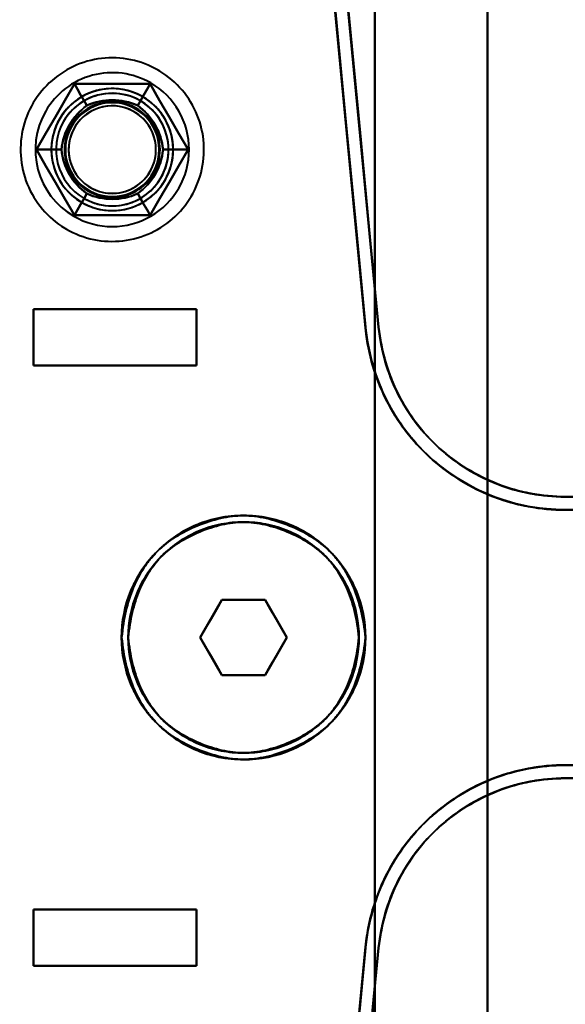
# Model space of a CAD drawing. Header units: millimetres. Extents: x -1442 to 3067, y -120 to 936.
# Tile 31 of 72: x 218 to 247, y 219 to 272. Entities that reach past the tile are written whole.
import ezdxf

# ---------------------------------------------------------------- set-up
doc = ezdxf.new("R2010")
doc.units = ezdxf.units.MM
doc.layers.add('G-IMPT', color=8, linetype='Continuous', lineweight=40)

# ---------------------------------------------------------------- blocks, each defined once
blk = doc.blocks.new('NEXA 400 CALQUES_dwg-748074-Gauche')
at = {"layer": 'G-IMPT'}
for p, q in [((218.3, 256.372), (227, 256.372)), ((227, 256.372), (218.3, 256.372)), ((218.3, 256.372), (227, 256.372)), ((227, 256.372), (218.3, 256.372)), ((227, 253.372), (218.3, 253.372)), ((218.3, 253.372), (227, 253.372)), ((227, 253.372), (218.3, 253.372)), ((218.3, 253.372), (227, 253.372)), ((267.221, 246.372), (246.657, 246.372)), ((267.221, 246.372), (246.657, 246.372)), ((246.657, 246.372), (267.221, 246.372)), ((246.657, 245.672), (267.221, 245.672)), ((267.221, 245.672), (246.657, 245.672)), ((228.345, 240.872), (227.191, 238.872)), ((227.191, 238.872), (228.345, 240.872)), ((227.191, 238.872), (228.345, 240.872)), ((228.345, 240.872), (227.191, 238.872)), ((228.345, 240.872), (230.655, 240.872)), ((230.655, 240.872), (228.345, 240.872)), ((228.345, 240.872), (230.655, 240.872)), ((230.655, 240.872), (228.345, 240.872)), ((231.809, 238.872), (230.655, 240.872)), ((230.655, 240.872), (231.809, 238.872)), ((230.655, 240.872), (231.809, 238.872)), ((231.809, 238.872), (230.655, 240.872)), ((227.191, 238.872), (228.345, 236.872)), ((228.345, 236.872), (227.191, 238.872)), ((228.345, 236.872), (227.191, 238.872)), ((227.191, 238.872), (228.345, 236.872)), ((230.655, 236.872), (231.809, 238.872)), ((231.809, 238.872), (230.655, 236.872)), ((231.809, 238.872), (230.655, 236.872)), ((230.655, 236.872), (231.809, 238.872)), ((230.655, 236.872), (228.345, 236.872)), ((228.345, 236.872), (230.655, 236.872)), ((230.655, 236.872), (228.345, 236.872)), ((228.345, 236.872), (230.655, 236.872)), ((267.221, 232.072), (246.657, 232.072)), ((267.221, 232.072), (246.657, 232.072)), ((246.657, 232.072), (267.221, 232.072)), ((246.657, 231.372), (267.221, 231.372)), ((267.221, 231.372), (246.657, 231.372)), ((218.3, 224.372), (227, 224.372)), ((227, 224.372), (218.3, 224.372)), ((218.3, 224.372), (227, 224.372)), ((227, 224.372), (218.3, 224.372)), ((227, 221.372), (218.3, 221.372)), ((218.3, 221.372), (227, 221.372)), ((227, 221.372), (218.3, 221.372)), ((218.3, 221.372), (227, 221.372))]:
    blk.add_line(p, q, dxfattribs=at)
at = {"layer": 'G-IMPT', "flags": 128}
for points in [[(242.5, 298.872), (242.5, 268.872), (242.5, 238.872), (242.5, 208.872), (242.5, 178.872)], [(242.5, 298.872), (242.5, 268.872), (242.5, 238.872), (242.5, 208.872), (242.5, 178.872)], [(242.5, 178.872), (242.5, 208.872), (242.5, 238.872), (242.5, 268.872), (242.5, 298.872)], [(242.5, 178.872), (242.5, 208.872), (242.5, 238.872), (242.5, 268.872), (242.5, 298.872)], [(242.5, 178.872), (242.5, 208.872), (242.5, 238.872), (242.5, 268.872), (242.5, 298.872)], [(242.5, 298.872), (242.5, 268.872), (242.5, 238.872), (242.5, 208.872), (242.5, 178.872)], [(242.5, 178.872), (242.5, 208.872), (242.5, 238.872), (242.5, 268.872), (242.5, 298.872)], [(242.5, 298.872), (242.5, 268.872), (242.5, 238.872), (242.5, 208.872), (242.5, 178.872)], [(234.5, 278.372), (235.051, 272.634), (235.601, 266.895), (236.152, 261.156), (236.703, 255.417)], [(236.703, 255.417), (236.152, 261.156), (235.601, 266.895), (235.051, 272.634), (234.5, 278.372)], [(236.703, 255.417), (236.152, 261.156), (235.601, 266.895), (235.051, 272.634), (234.5, 278.372)], [(234.5, 278.372), (235.051, 272.634), (235.601, 266.895), (236.152, 261.156), (236.703, 255.417)], [(236.5, 199.372), (236.5, 219.122), (236.5, 238.872), (236.5, 258.622), (236.5, 278.372)], [(236.5, 199.372), (236.5, 219.122), (236.5, 238.872), (236.5, 258.622), (236.5, 278.372)], [(236.5, 278.372), (236.5, 258.622), (236.5, 238.872), (236.5, 219.122), (236.5, 199.372)], [(236.5, 278.372), (236.5, 258.622), (236.5, 238.872), (236.5, 219.122), (236.5, 199.372)], [(236.5, 278.372), (236.5, 258.622), (236.5, 238.872), (236.5, 219.122), (236.5, 199.372)], [(236.5, 278.372), (236.5, 258.622), (236.5, 238.872), (236.5, 219.122), (236.5, 199.372)], [(236.5, 199.372), (236.5, 219.122), (236.5, 238.872), (236.5, 258.622), (236.5, 278.372)], [(236.5, 199.372), (236.5, 219.122), (236.5, 238.872), (236.5, 258.622), (236.5, 278.372)], [(242.5, 278.372), (242.5, 258.622), (242.5, 238.872), (242.5, 219.122), (242.5, 199.372)], [(242.5, 199.372), (242.5, 219.122), (242.5, 238.872), (242.5, 258.622), (242.5, 278.372)], [(242.5, 199.372), (242.5, 219.122), (242.5, 238.872), (242.5, 258.622), (242.5, 278.372)], [(242.5, 278.372), (242.5, 258.622), (242.5, 238.872), (242.5, 219.122), (242.5, 199.372)], [(236.006, 255.35), (235.47, 260.931), (234.935, 266.511), (234.399, 272.092), (233.864, 277.672)], [(233.864, 277.672), (234.399, 272.092), (234.935, 266.511), (235.47, 260.931), (236.006, 255.35)], [(233.869, 277.672), (234.412, 272.013), (234.955, 266.353), (235.498, 260.694), (236.041, 255.034)], [(236.041, 255.034), (235.498, 260.694), (234.955, 266.353), (234.412, 272.013), (233.869, 277.672)], [(236.006, 255.35), (235.526, 260.357), (235.045, 265.363), (234.565, 270.368), (234.085, 275.372)], [(234.085, 275.372), (234.565, 270.368), (235.045, 265.363), (235.526, 260.357), (236.006, 255.35)], [(236.041, 255.034), (235.553, 260.12), (235.065, 265.205), (234.577, 270.289), (234.089, 275.372)], [(234.089, 275.372), (234.577, 270.289), (235.065, 265.205), (235.553, 260.12), (236.041, 255.034)], [(234.788, 275.372), (235.266, 270.385), (235.745, 265.396), (236.224, 260.407), (236.703, 255.417)], [(236.703, 255.417), (236.224, 260.407), (235.745, 265.396), (235.266, 270.385), (234.788, 275.372)], [(234.788, 275.372), (235.266, 270.385), (235.745, 265.396), (236.224, 260.407), (236.703, 255.417)], [(236.703, 255.417), (236.224, 260.407), (235.745, 265.396), (235.266, 270.385), (234.788, 275.372)], [(224.945, 269.108), (224.774, 269.202), (224.599, 269.289), (224.421, 269.37), (224.239, 269.443), (224.055, 269.509), (223.868, 269.567), (223.68, 269.618), (223.489, 269.662), (223.297, 269.697), (223.103, 269.725), (222.908, 269.746), (222.713, 269.758), (222.518, 269.763), (222.322, 269.759), (222.127, 269.748), (221.932, 269.73), (221.738, 269.703), (221.546, 269.669), (221.355, 269.627), (221.165, 269.577), (220.978, 269.52), (220.794, 269.455), (220.612, 269.384), (220.433, 269.304), (220.257, 269.218), (220.085, 269.125), (219.917, 269.025), (219.753, 268.918), (219.594, 268.805), (219.439, 268.686), (219.289, 268.561), (219.144, 268.429), (219.004, 268.292), (218.87, 268.15), (218.742, 268.002), (218.62, 267.849), (218.504, 267.691), (218.394, 267.529), (218.291, 267.363), (218.195, 267.193), (218.106, 267.019), (218.023, 266.841), (217.948, 266.661), (217.88, 266.477), (217.82, 266.291), (217.767, 266.103), (217.722, 265.913), (217.684, 265.721), (217.654, 265.528), (217.631, 265.333), (217.617, 265.138), (217.61, 264.943), (217.611, 264.747), (217.62, 264.552), (217.637, 264.357), (217.661, 264.163), (217.694, 263.97), (217.734, 263.778), (217.781, 263.589), (217.836, 263.401), (217.899, 263.216), (217.969, 263.033), (218.046, 262.853), (218.13, 262.677), (218.221, 262.504), (218.32, 262.334), (218.424, 262.169), (218.536, 262.009), (218.653, 261.852), (218.777, 261.701), (218.907, 261.555), (219.043, 261.414), (219.184, 261.278), (219.33, 261.148), (219.482, 261.025), (219.638, 260.907), (219.799, 260.796), (219.964, 260.691), (220.055, 260.637)], [(224.945, 269.108), (224.774, 269.202), (224.599, 269.289), (224.421, 269.37), (224.239, 269.443), (224.055, 269.509), (223.868, 269.567), (223.68, 269.618), (223.489, 269.662), (223.297, 269.697), (223.103, 269.725), (222.908, 269.746), (222.713, 269.758), (222.518, 269.763), (222.322, 269.759), (222.127, 269.748), (221.932, 269.73), (221.738, 269.703), (221.546, 269.669), (221.355, 269.627), (221.165, 269.577), (220.978, 269.52), (220.794, 269.455), (220.612, 269.384), (220.433, 269.304), (220.257, 269.218), (220.085, 269.125), (219.917, 269.025), (219.753, 268.918), (219.594, 268.805), (219.439, 268.686), (219.289, 268.561), (219.144, 268.429), (219.004, 268.292), (218.87, 268.15), (218.742, 268.002), (218.62, 267.849), (218.504, 267.691), (218.394, 267.529), (218.291, 267.363), (218.195, 267.193), (218.106, 267.019), (218.023, 266.841), (217.948, 266.661), (217.88, 266.477), (217.82, 266.291), (217.767, 266.103), (217.722, 265.913), (217.684, 265.721), (217.654, 265.528), (217.631, 265.333), (217.617, 265.138), (217.61, 264.943), (217.611, 264.747), (217.62, 264.552), (217.637, 264.357), (217.661, 264.163), (217.694, 263.97), (217.734, 263.778), (217.781, 263.589), (217.836, 263.401), (217.899, 263.216), (217.969, 263.033), (218.046, 262.853), (218.13, 262.677), (218.221, 262.504), (218.32, 262.334), (218.424, 262.169), (218.536, 262.009), (218.653, 261.852), (218.777, 261.701), (218.907, 261.555), (219.043, 261.414), (219.184, 261.278), (219.33, 261.148), (219.482, 261.025), (219.638, 260.907), (219.799, 260.796), (219.964, 260.691), (220.055, 260.637)], [(220.055, 260.637), (220.226, 260.543), (220.401, 260.455), (220.579, 260.375), (220.761, 260.302), (220.945, 260.236), (221.132, 260.177), (221.32, 260.126), (221.511, 260.083), (221.703, 260.047), (221.897, 260.019), (222.092, 259.999), (222.287, 259.987), (222.482, 259.982), (222.678, 259.985), (222.873, 259.996), (223.068, 260.015), (223.262, 260.042), (223.454, 260.076), (223.645, 260.118), (223.835, 260.168), (224.022, 260.225), (224.206, 260.289), (224.388, 260.361), (224.567, 260.44), (224.743, 260.526), (224.915, 260.62), (225.083, 260.72), (225.247, 260.826), (225.406, 260.939), (225.561, 261.059), (225.711, 261.184), (225.856, 261.315), (225.996, 261.453), (226.13, 261.595), (226.258, 261.743), (226.38, 261.896), (226.496, 262.053), (226.606, 262.215), (226.709, 262.382), (226.805, 262.552), (226.894, 262.726), (226.977, 262.903), (227.052, 263.084), (227.12, 263.267), (227.18, 263.453), (227.233, 263.642), (227.278, 263.832), (227.316, 264.024), (227.346, 264.217), (227.369, 264.411), (227.383, 264.606), (227.39, 264.802), (227.389, 264.998), (227.38, 265.193), (227.363, 265.388), (227.339, 265.582), (227.306, 265.775), (227.266, 265.966), (227.219, 266.156), (227.164, 266.344), (227.101, 266.529), (227.031, 266.712), (226.954, 266.891), (226.87, 267.068), (226.779, 267.241), (226.68, 267.41), (226.576, 267.575), (226.464, 267.736), (226.347, 267.892), (226.223, 268.044), (226.093, 268.19), (225.957, 268.331), (225.816, 268.467), (225.67, 268.596), (225.518, 268.72), (225.362, 268.838), (225.201, 268.949), (225.036, 269.054), (224.945, 269.108)], [(220.055, 260.637), (220.226, 260.543), (220.401, 260.455), (220.579, 260.375), (220.761, 260.302), (220.945, 260.236), (221.132, 260.177), (221.32, 260.126), (221.511, 260.083), (221.703, 260.047), (221.897, 260.019), (222.092, 259.999), (222.287, 259.987), (222.482, 259.982), (222.678, 259.985), (222.873, 259.996), (223.068, 260.015), (223.262, 260.042), (223.454, 260.076), (223.645, 260.118), (223.835, 260.168), (224.022, 260.225), (224.206, 260.289), (224.388, 260.361), (224.567, 260.44), (224.743, 260.526), (224.915, 260.62), (225.083, 260.72), (225.247, 260.826), (225.406, 260.939), (225.561, 261.059), (225.711, 261.184), (225.856, 261.315), (225.996, 261.453), (226.13, 261.595), (226.258, 261.743), (226.38, 261.896), (226.496, 262.053), (226.606, 262.215), (226.709, 262.382), (226.805, 262.552), (226.894, 262.726), (226.977, 262.903), (227.052, 263.084), (227.12, 263.267), (227.18, 263.453), (227.233, 263.642), (227.278, 263.832), (227.316, 264.024), (227.346, 264.217), (227.369, 264.411), (227.383, 264.606), (227.39, 264.802), (227.389, 264.998), (227.38, 265.193), (227.363, 265.388), (227.339, 265.582), (227.306, 265.775), (227.266, 265.966), (227.219, 266.156), (227.164, 266.344), (227.101, 266.529), (227.031, 266.712), (226.954, 266.891), (226.87, 267.068), (226.779, 267.241), (226.68, 267.41), (226.576, 267.575), (226.464, 267.736), (226.347, 267.892), (226.223, 268.044), (226.093, 268.19), (225.957, 268.331), (225.816, 268.467), (225.67, 268.596), (225.518, 268.72), (225.362, 268.838), (225.201, 268.949), (225.036, 269.054), (224.945, 269.108)], [(218.459, 264.872), (218.964, 265.747), (219.469, 266.622), (219.974, 267.497), (220.479, 268.372)], [(220.479, 268.372), (219.974, 267.497), (219.469, 266.622), (218.964, 265.747), (218.459, 264.872)], [(218.459, 264.872), (218.964, 265.747), (219.469, 266.622), (219.974, 267.497), (220.479, 268.372)], [(218.459, 264.872), (218.964, 265.747), (219.469, 266.622), (219.974, 267.497), (220.479, 268.372)], [(220.479, 268.372), (219.974, 267.497), (219.469, 266.622), (218.964, 265.747), (218.459, 264.872)], [(220.479, 268.372), (219.974, 267.497), (219.469, 266.622), (218.964, 265.747), (218.459, 264.872)], [(220.479, 268.372), (219.974, 267.497), (219.469, 266.622), (218.964, 265.747), (218.459, 264.872)], [(218.459, 264.872), (218.964, 265.747), (219.469, 266.622), (219.974, 267.497), (220.479, 268.372)], [(220.479, 268.372), (219.974, 267.497), (219.469, 266.622), (218.964, 265.747), (218.459, 264.872)], [(220.479, 268.372), (219.974, 267.497), (219.469, 266.622), (218.964, 265.747), (218.459, 264.872)], [(218.459, 264.872), (218.964, 265.747), (219.469, 266.622), (219.974, 267.497), (220.479, 268.372)], [(218.459, 264.872), (218.964, 265.747), (219.469, 266.622), (219.974, 267.497), (220.479, 268.372)], [(220.479, 268.372), (220.646, 268.084), (220.812, 267.795), (220.979, 267.507), (221.145, 267.218)], [(221.145, 267.218), (220.979, 267.507), (220.812, 267.795), (220.646, 268.084), (220.479, 268.372)], [(220.479, 268.372), (221.49, 268.372), (222.5, 268.372), (223.51, 268.372), (224.521, 268.372)], [(224.521, 268.372), (223.51, 268.372), (222.5, 268.372), (221.49, 268.372), (220.479, 268.372)], [(220.479, 268.372), (221.49, 268.372), (222.5, 268.372), (223.51, 268.372), (224.521, 268.372)], [(220.479, 268.372), (221.49, 268.372), (222.5, 268.372), (223.51, 268.372), (224.521, 268.372)], [(224.521, 268.372), (223.51, 268.372), (222.5, 268.372), (221.49, 268.372), (220.479, 268.372)], [(224.521, 268.372), (223.51, 268.372), (222.5, 268.372), (221.49, 268.372), (220.479, 268.372)], [(220.479, 268.372), (220.646, 268.084), (220.812, 267.795), (220.979, 267.507), (221.145, 267.218)], [(221.145, 267.218), (220.979, 267.507), (220.812, 267.795), (220.646, 268.084), (220.479, 268.372)], [(224.521, 268.372), (223.51, 268.372), (222.5, 268.372), (221.49, 268.372), (220.479, 268.372)], [(220.479, 268.372), (221.49, 268.372), (222.5, 268.372), (223.51, 268.372), (224.521, 268.372)], [(224.521, 268.372), (223.51, 268.372), (222.5, 268.372), (221.49, 268.372), (220.479, 268.372)], [(224.521, 268.372), (223.51, 268.372), (222.5, 268.372), (221.49, 268.372), (220.479, 268.372)], [(220.479, 268.372), (221.49, 268.372), (222.5, 268.372), (223.51, 268.372), (224.521, 268.372)], [(220.479, 268.372), (221.49, 268.372), (222.5, 268.372), (223.51, 268.372), (224.521, 268.372)], [(224.521, 268.372), (224.354, 268.084), (224.188, 267.795), (224.021, 267.507), (223.855, 267.218)], [(223.855, 267.218), (224.021, 267.507), (224.188, 267.795), (224.354, 268.084), (224.521, 268.372)], [(224.521, 268.372), (224.354, 268.084), (224.188, 267.795), (224.021, 267.507), (223.855, 267.218)], [(223.855, 267.218), (224.021, 267.507), (224.188, 267.795), (224.354, 268.084), (224.521, 268.372)], [(224.521, 268.372), (225.026, 267.497), (225.531, 266.622), (226.036, 265.747), (226.541, 264.872)], [(226.541, 264.872), (226.036, 265.747), (225.531, 266.622), (225.026, 267.497), (224.521, 268.372)], [(224.521, 268.372), (225.026, 267.497), (225.531, 266.622), (226.036, 265.747), (226.541, 264.872)], [(224.521, 268.372), (225.026, 267.497), (225.531, 266.622), (226.036, 265.747), (226.541, 264.872)], [(226.541, 264.872), (226.036, 265.747), (225.531, 266.622), (225.026, 267.497), (224.521, 268.372)], [(226.541, 264.872), (226.036, 265.747), (225.531, 266.622), (225.026, 267.497), (224.521, 268.372)], [(226.541, 264.872), (226.036, 265.747), (225.531, 266.622), (225.026, 267.497), (224.521, 268.372)], [(224.521, 268.372), (225.026, 267.497), (225.531, 266.622), (226.036, 265.747), (226.541, 264.872)], [(226.541, 264.872), (226.036, 265.747), (225.531, 266.622), (225.026, 267.497), (224.521, 268.372)], [(226.541, 264.872), (226.036, 265.747), (225.531, 266.622), (225.026, 267.497), (224.521, 268.372)], [(224.521, 268.372), (225.026, 267.497), (225.531, 266.622), (226.036, 265.747), (226.541, 264.872)], [(224.521, 268.372), (225.026, 267.497), (225.531, 266.622), (226.036, 265.747), (226.541, 264.872)], [(220.479, 261.372), (219.974, 262.247), (219.469, 263.122), (218.964, 263.997), (218.459, 264.872)], [(218.459, 264.872), (218.792, 264.872), (219.125, 264.872), (219.458, 264.872), (219.791, 264.872)], [(219.791, 264.872), (219.458, 264.872), (219.125, 264.872), (218.792, 264.872), (218.459, 264.872)], [(218.459, 264.872), (218.964, 263.997), (219.469, 263.122), (219.974, 262.247), (220.479, 261.372)], [(220.479, 261.372), (219.974, 262.247), (219.469, 263.122), (218.964, 263.997), (218.459, 264.872)], [(220.479, 261.372), (219.974, 262.247), (219.469, 263.122), (218.964, 263.997), (218.459, 264.872)], [(218.459, 264.872), (218.964, 263.997), (219.469, 263.122), (219.974, 262.247), (220.479, 261.372)], [(218.459, 264.872), (218.792, 264.872), (219.125, 264.872), (219.458, 264.872), (219.791, 264.872)], [(219.791, 264.872), (219.458, 264.872), (219.125, 264.872), (218.792, 264.872), (218.459, 264.872)], [(218.459, 264.872), (218.964, 263.997), (219.469, 263.122), (219.974, 262.247), (220.479, 261.372)], [(218.459, 264.872), (218.964, 263.997), (219.469, 263.122), (219.974, 262.247), (220.479, 261.372)], [(220.479, 261.372), (219.974, 262.247), (219.469, 263.122), (218.964, 263.997), (218.459, 264.872)], [(218.459, 264.872), (218.964, 263.997), (219.469, 263.122), (219.974, 262.247), (220.479, 261.372)], [(218.459, 264.872), (218.964, 263.997), (219.469, 263.122), (219.974, 262.247), (220.479, 261.372)], [(220.479, 261.372), (219.974, 262.247), (219.469, 263.122), (218.964, 263.997), (218.459, 264.872)], [(220.479, 261.372), (219.974, 262.247), (219.469, 263.122), (218.964, 263.997), (218.459, 264.872)], [(226.541, 264.872), (226.036, 263.997), (225.531, 263.122), (225.026, 262.247), (224.521, 261.372)], [(224.521, 261.372), (225.026, 262.247), (225.531, 263.122), (226.036, 263.997), (226.541, 264.872)], [(226.541, 264.872), (226.036, 263.997), (225.531, 263.122), (225.026, 262.247), (224.521, 261.372)], [(226.541, 264.872), (226.036, 263.997), (225.531, 263.122), (225.026, 262.247), (224.521, 261.372)], [(224.521, 261.372), (225.026, 262.247), (225.531, 263.122), (226.036, 263.997), (226.541, 264.872)], [(224.521, 261.372), (225.026, 262.247), (225.531, 263.122), (226.036, 263.997), (226.541, 264.872)], [(224.521, 261.372), (225.026, 262.247), (225.531, 263.122), (226.036, 263.997), (226.541, 264.872)], [(226.541, 264.872), (226.036, 263.997), (225.531, 263.122), (225.026, 262.247), (224.521, 261.372)], [(224.521, 261.372), (225.026, 262.247), (225.531, 263.122), (226.036, 263.997), (226.541, 264.872)], [(224.521, 261.372), (225.026, 262.247), (225.531, 263.122), (226.036, 263.997), (226.541, 264.872)], [(226.541, 264.872), (226.036, 263.997), (225.531, 263.122), (225.026, 262.247), (224.521, 261.372)], [(226.541, 264.872), (226.036, 263.997), (225.531, 263.122), (225.026, 262.247), (224.521, 261.372)], [(226.541, 264.872), (226.208, 264.872), (225.875, 264.872), (225.542, 264.872), (225.209, 264.872)], [(225.209, 264.872), (225.542, 264.872), (225.875, 264.872), (226.208, 264.872), (226.541, 264.872)], [(225.209, 264.872), (225.542, 264.872), (225.875, 264.872), (226.208, 264.872), (226.541, 264.872)], [(226.541, 264.872), (226.208, 264.872), (225.875, 264.872), (225.542, 264.872), (225.209, 264.872)], [(220.479, 261.372), (220.646, 261.661), (220.812, 261.949), (220.979, 262.238), (221.145, 262.526)], [(221.145, 262.526), (220.979, 262.238), (220.812, 261.949), (220.646, 261.661), (220.479, 261.372)], [(220.479, 261.372), (220.646, 261.661), (220.812, 261.949), (220.979, 262.238), (221.145, 262.526)], [(221.145, 262.526), (220.979, 262.238), (220.812, 261.949), (220.646, 261.661), (220.479, 261.372)], [(223.855, 262.526), (224.021, 262.238), (224.188, 261.949), (224.354, 261.661), (224.521, 261.372)], [(224.521, 261.372), (224.354, 261.661), (224.188, 261.949), (224.021, 262.238), (223.855, 262.526)], [(224.521, 261.372), (224.354, 261.661), (224.188, 261.949), (224.021, 262.238), (223.855, 262.526)], [(223.855, 262.526), (224.021, 262.238), (224.188, 261.949), (224.354, 261.661), (224.521, 261.372)], [(224.521, 261.372), (223.51, 261.372), (222.5, 261.372), (221.49, 261.372), (220.479, 261.372)], [(220.479, 261.372), (221.49, 261.372), (222.5, 261.372), (223.51, 261.372), (224.521, 261.372)], [(224.521, 261.372), (223.51, 261.372), (222.5, 261.372), (221.49, 261.372), (220.479, 261.372)], [(224.521, 261.372), (223.51, 261.372), (222.5, 261.372), (221.49, 261.372), (220.479, 261.372)], [(220.479, 261.372), (221.49, 261.372), (222.5, 261.372), (223.51, 261.372), (224.521, 261.372)], [(220.479, 261.372), (221.49, 261.372), (222.5, 261.372), (223.51, 261.372), (224.521, 261.372)], [(220.479, 261.372), (221.49, 261.372), (222.5, 261.372), (223.51, 261.372), (224.521, 261.372)], [(224.521, 261.372), (223.51, 261.372), (222.5, 261.372), (221.49, 261.372), (220.479, 261.372)], [(220.479, 261.372), (221.49, 261.372), (222.5, 261.372), (223.51, 261.372), (224.521, 261.372)], [(220.479, 261.372), (221.49, 261.372), (222.5, 261.372), (223.51, 261.372), (224.521, 261.372)], [(224.521, 261.372), (223.51, 261.372), (222.5, 261.372), (221.49, 261.372), (220.479, 261.372)], [(224.521, 261.372), (223.51, 261.372), (222.5, 261.372), (221.49, 261.372), (220.479, 261.372)], [(227, 256.372), (224.825, 256.372), (222.65, 256.372), (220.475, 256.372), (218.3, 256.372)], [(218.3, 256.372), (218.3, 255.622), (218.3, 254.872), (218.3, 254.122), (218.3, 253.372)], [(218.3, 256.372), (220.475, 256.372), (222.65, 256.372), (224.825, 256.372), (227, 256.372)], [(218.3, 256.372), (218.3, 255.622), (218.3, 254.872), (218.3, 254.122), (218.3, 253.372)], [(218.3, 253.372), (218.3, 254.122), (218.3, 254.872), (218.3, 255.622), (218.3, 256.372)], [(218.3, 253.372), (218.3, 254.122), (218.3, 254.872), (218.3, 255.622), (218.3, 256.372)], [(218.3, 253.372), (218.3, 254.122), (218.3, 254.872), (218.3, 255.622), (218.3, 256.372)], [(218.3, 256.372), (220.475, 256.372), (222.65, 256.372), (224.825, 256.372), (227, 256.372)], [(227, 256.372), (224.825, 256.372), (222.65, 256.372), (220.475, 256.372), (218.3, 256.372)], [(218.3, 253.372), (218.3, 254.122), (218.3, 254.872), (218.3, 255.622), (218.3, 256.372)], [(218.3, 256.372), (218.3, 255.622), (218.3, 254.872), (218.3, 254.122), (218.3, 253.372)], [(218.3, 256.372), (218.3, 255.622), (218.3, 254.872), (218.3, 254.122), (218.3, 253.372)], [(227, 253.372), (227, 254.122), (227, 254.872), (227, 255.622), (227, 256.372)], [(227, 253.372), (227, 254.122), (227, 254.872), (227, 255.622), (227, 256.372)], [(227, 256.372), (227, 255.622), (227, 254.872), (227, 254.122), (227, 253.372)], [(227, 256.372), (227, 255.622), (227, 254.872), (227, 254.122), (227, 253.372)], [(227, 256.372), (227, 255.622), (227, 254.872), (227, 254.122), (227, 253.372)], [(227, 256.372), (227, 255.622), (227, 254.872), (227, 254.122), (227, 253.372)], [(227, 253.372), (227, 254.122), (227, 254.872), (227, 255.622), (227, 256.372)], [(227, 253.372), (227, 254.122), (227, 254.872), (227, 255.622), (227, 256.372)], [(218.3, 253.372), (220.475, 253.372), (222.65, 253.372), (224.825, 253.372), (227, 253.372)], [(227, 253.372), (224.825, 253.372), (222.65, 253.372), (220.475, 253.372), (218.3, 253.372)], [(227, 253.372), (224.825, 253.372), (222.65, 253.372), (220.475, 253.372), (218.3, 253.372)], [(218.3, 253.372), (220.475, 253.372), (222.65, 253.372), (224.825, 253.372), (227, 253.372)], [(246.657, 246.372), (250.659, 246.372), (254.661, 246.372), (258.663, 246.372), (262.665, 246.372)], [(262.665, 246.372), (258.663, 246.372), (254.661, 246.372), (250.659, 246.372), (246.657, 246.372)], [(262.665, 245.672), (258.663, 245.672), (254.661, 245.672), (250.659, 245.672), (246.657, 245.672)], [(246.657, 245.672), (250.659, 245.672), (254.661, 245.672), (258.663, 245.672), (262.665, 245.672)], [(228.345, 240.872), (228.057, 240.372), (227.768, 239.872), (227.479, 239.372), (227.191, 238.872)], [(227.191, 238.872), (227.479, 239.372), (227.768, 239.872), (228.057, 240.372), (228.345, 240.872)], [(227.191, 238.872), (227.479, 239.372), (227.768, 239.872), (228.057, 240.372), (228.345, 240.872)], [(228.345, 240.872), (228.057, 240.372), (227.768, 239.872), (227.479, 239.372), (227.191, 238.872)], [(230.655, 240.872), (230.077, 240.872), (229.5, 240.872), (228.923, 240.872), (228.345, 240.872)], [(228.345, 240.872), (228.923, 240.872), (229.5, 240.872), (230.077, 240.872), (230.655, 240.872)], [(228.345, 240.872), (228.923, 240.872), (229.5, 240.872), (230.077, 240.872), (230.655, 240.872)], [(230.655, 240.872), (230.077, 240.872), (229.5, 240.872), (228.923, 240.872), (228.345, 240.872)], [(231.809, 238.872), (231.521, 239.372), (231.232, 239.872), (230.943, 240.372), (230.655, 240.872)], [(230.655, 240.872), (230.943, 240.372), (231.232, 239.872), (231.521, 239.372), (231.809, 238.872)], [(230.655, 240.872), (230.943, 240.372), (231.232, 239.872), (231.521, 239.372), (231.809, 238.872)], [(231.809, 238.872), (231.521, 239.372), (231.232, 239.872), (230.943, 240.372), (230.655, 240.872)], [(227.191, 238.872), (227.479, 238.372), (227.768, 237.872), (228.057, 237.372), (228.345, 236.872)], [(228.345, 236.872), (228.057, 237.372), (227.768, 237.872), (227.479, 238.372), (227.191, 238.872)], [(228.345, 236.872), (228.057, 237.372), (227.768, 237.872), (227.479, 238.372), (227.191, 238.872)], [(227.191, 238.872), (227.479, 238.372), (227.768, 237.872), (228.057, 237.372), (228.345, 236.872)], [(230.655, 236.872), (230.943, 237.372), (231.232, 237.872), (231.521, 238.372), (231.809, 238.872)], [(231.809, 238.872), (231.521, 238.372), (231.232, 237.872), (230.943, 237.372), (230.655, 236.872)], [(231.809, 238.872), (231.521, 238.372), (231.232, 237.872), (230.943, 237.372), (230.655, 236.872)], [(230.655, 236.872), (230.943, 237.372), (231.232, 237.872), (231.521, 238.372), (231.809, 238.872)], [(228.345, 236.872), (228.923, 236.872), (229.5, 236.872), (230.077, 236.872), (230.655, 236.872)], [(230.655, 236.872), (230.077, 236.872), (229.5, 236.872), (228.923, 236.872), (228.345, 236.872)], [(230.655, 236.872), (230.077, 236.872), (229.5, 236.872), (228.923, 236.872), (228.345, 236.872)], [(228.345, 236.872), (228.923, 236.872), (229.5, 236.872), (230.077, 236.872), (230.655, 236.872)], [(246.657, 232.072), (250.659, 232.072), (254.661, 232.072), (258.663, 232.072), (262.665, 232.072)], [(262.665, 232.072), (258.663, 232.072), (254.661, 232.072), (250.659, 232.072), (246.657, 232.072)], [(262.665, 231.372), (258.663, 231.372), (254.661, 231.372), (250.659, 231.372), (246.657, 231.372)], [(246.657, 231.372), (250.659, 231.372), (254.661, 231.372), (258.663, 231.372), (262.665, 231.372)], [(218.3, 224.372), (218.3, 223.622), (218.3, 222.872), (218.3, 222.122), (218.3, 221.372)], [(227, 224.372), (224.825, 224.372), (222.65, 224.372), (220.475, 224.372), (218.3, 224.372)], [(218.3, 224.372), (220.475, 224.372), (222.65, 224.372), (224.825, 224.372), (227, 224.372)], [(218.3, 224.372), (218.3, 223.622), (218.3, 222.872), (218.3, 222.122), (218.3, 221.372)], [(218.3, 221.372), (218.3, 222.122), (218.3, 222.872), (218.3, 223.622), (218.3, 224.372)], [(218.3, 221.372), (218.3, 222.122), (218.3, 222.872), (218.3, 223.622), (218.3, 224.372)], [(218.3, 221.372), (218.3, 222.122), (218.3, 222.872), (218.3, 223.622), (218.3, 224.372)], [(218.3, 224.372), (220.475, 224.372), (222.65, 224.372), (224.825, 224.372), (227, 224.372)], [(227, 224.372), (224.825, 224.372), (222.65, 224.372), (220.475, 224.372), (218.3, 224.372)], [(218.3, 221.372), (218.3, 222.122), (218.3, 222.872), (218.3, 223.622), (218.3, 224.372)], [(218.3, 224.372), (218.3, 223.622), (218.3, 222.872), (218.3, 222.122), (218.3, 221.372)], [(218.3, 224.372), (218.3, 223.622), (218.3, 222.872), (218.3, 222.122), (218.3, 221.372)], [(227, 221.372), (227, 222.122), (227, 222.872), (227, 223.622), (227, 224.372)], [(227, 221.372), (227, 222.122), (227, 222.872), (227, 223.622), (227, 224.372)], [(227, 224.372), (227, 223.622), (227, 222.872), (227, 222.122), (227, 221.372)], [(227, 224.372), (227, 223.622), (227, 222.872), (227, 222.122), (227, 221.372)], [(227, 224.372), (227, 223.622), (227, 222.872), (227, 222.122), (227, 221.372)], [(227, 224.372), (227, 223.622), (227, 222.872), (227, 222.122), (227, 221.372)], [(227, 221.372), (227, 222.122), (227, 222.872), (227, 223.622), (227, 224.372)], [(227, 221.372), (227, 222.122), (227, 222.872), (227, 223.622), (227, 224.372)], [(233.869, 200.072), (234.412, 205.732), (234.955, 211.391), (235.498, 217.051), (236.041, 222.71)], [(236.041, 222.71), (235.498, 217.051), (234.955, 211.391), (234.412, 205.732), (233.869, 200.072)], [(234.089, 202.372), (234.577, 207.456), (235.065, 212.54), (235.553, 217.625), (236.041, 222.71)], [(236.041, 222.71), (235.553, 217.625), (235.065, 212.54), (234.577, 207.456), (234.089, 202.372)], [(236.006, 222.394), (235.47, 216.814), (234.935, 211.233), (234.399, 205.653), (233.864, 200.072)], [(233.864, 200.072), (234.399, 205.653), (234.935, 211.233), (235.47, 216.814), (236.006, 222.394)], [(234.085, 202.372), (234.565, 207.377), (235.045, 212.382), (235.526, 217.388), (236.006, 222.394)], [(236.006, 222.394), (235.526, 217.388), (235.045, 212.382), (234.565, 207.377), (234.085, 202.372)], [(236.703, 222.327), (236.152, 216.589), (235.601, 210.85), (235.051, 205.111), (234.5, 199.372)], [(234.5, 199.372), (235.051, 205.111), (235.601, 210.85), (236.152, 216.589), (236.703, 222.327)], [(234.5, 199.372), (235.051, 205.111), (235.601, 210.85), (236.152, 216.589), (236.703, 222.327)], [(236.703, 222.327), (236.152, 216.589), (235.601, 210.85), (235.051, 205.111), (234.5, 199.372)], [(236.703, 222.327), (236.224, 217.338), (235.745, 212.348), (235.266, 207.36), (234.788, 202.372)], [(234.788, 202.372), (235.266, 207.36), (235.745, 212.348), (236.224, 217.338), (236.703, 222.327)], [(236.703, 222.327), (236.224, 217.338), (235.745, 212.348), (235.266, 207.36), (234.788, 202.372)], [(234.788, 202.372), (235.266, 207.36), (235.745, 212.348), (236.224, 217.338), (236.703, 222.327)], [(218.3, 221.372), (220.475, 221.372), (222.65, 221.372), (224.825, 221.372), (227, 221.372)], [(227, 221.372), (224.825, 221.372), (222.65, 221.372), (220.475, 221.372), (218.3, 221.372)], [(227, 221.372), (224.825, 221.372), (222.65, 221.372), (220.475, 221.372), (218.3, 221.372)], [(218.3, 221.372), (220.475, 221.372), (222.65, 221.372), (224.825, 221.372), (227, 221.372)]]:
    blk.add_lwpolyline(points, dxfattribs=at)
at = {"layer": 'G-IMPT'}
for centre, radius, start, end in [((222.5, 264.872), 4.1, 60, 150), ((222.5, 264.872), 4.1, 60, 150), ((222.5, 264.872), 4.1, 60, 150), ((222.5, 264.872), 4.1, 60, 150), ((222.5, 264.872), 3.25, 360, 180), ((222.5, 264.872), 3.25, 60, 240), ((222.5, 264.872), 3.25, 0, 180), ((222.5, 264.872), 3.25, 60, 180), ((222.5, 264.872), 3.25, 60, 150), ((222.5, 264.872), 3.25, 330, 150), ((222.5, 264.872), 3.25, 60, 150), ((222.5, 264.872), 3.25, 330, 150), ((222.5, 264.872), 4.1, 240, 60), ((222.5, 264.872), 4.1, 240, 60), ((222.5, 264.872), 4.1, 240, 60), ((222.5, 264.872), 4.1, 240, 60), ((222.5, 264.872), 3, 60, 240), ((222.5, 264.872), 3, 60, 240), ((222.5, 264.872), 3, 330, 150), ((222.5, 264.872), 3, 330, 150), ((222.5, 264.872), 3, 330, 150), ((222.5, 264.872), 3, 330, 150), ((222.5, 264.872), 3, 330, 150), ((222.5, 264.872), 3, 60, 150), ((222.5, 264.872), 3.25, 240, 60), ((222.5, 264.872), 3.25, 240, 60), ((222.5, 264.872), 3.25, 240, 60), ((222.5, 264.872), 3.25, 0, 60), ((222.5, 264.872), 2.548, 60, 240), ((222.5, 264.872), 2.548, 60, 240), ((222.5, 264.872), 2.548, 60, 240), ((222.5, 264.872), 2.548, 60, 240), ((222.5, 264.872), 2.548, 60, 240), ((222.5, 264.872), 2.548, 60, 240), ((222.5, 264.872), 2.548, 60, 240), ((222.5, 264.872), 2.548, 60, 240), ((222.5, 264.872), 2.5, 0, 180), ((222.5, 264.872), 2.5, 0, 180), ((222.5, 264.872), 2.5, 0, 180), ((222.5, 264.872), 2.5, 0, 180), ((222.5, 264.872), 2.5, 0, 180), ((222.5, 264.872), 2.5, 360, 180), ((222.5, 264.872), 2.5, 0, 180), ((222.5, 264.872), 2.5, 0, 180), ((222.5, 264.872), 2.33, 24.284, 204.284), ((222.5, 264.872), 2.33, 24.284, 204.284), ((222.5, 264.872), 2.33, 24.284, 204.284), ((222.5, 264.872), 2.33, 24.284, 204.284), ((222.5, 264.872), 2.33, 95.716, 275.716), ((222.5, 264.872), 2.33, 95.716, 275.716), ((222.5, 264.872), 2.33, 95.716, 275.716), ((222.5, 264.872), 2.33, 95.716, 275.716), ((222.5, 264.872), 3, 240, 60), ((222.5, 264.872), 3, 240, 60), ((222.5, 264.872), 2.548, 240, 60), ((222.5, 264.872), 2.548, 240, 60), ((222.5, 264.872), 2.548, 240, 60), ((222.5, 264.872), 2.548, 240, 60), ((222.5, 264.872), 2.548, 240, 60), ((222.5, 264.872), 2.548, 240, 60), ((222.5, 264.872), 2.548, 240, 60), ((222.5, 264.872), 2.548, 240, 60), ((222.5, 264.872), 2.33, 275.716, 95.716), ((222.5, 264.872), 2.33, 275.716, 95.716), ((222.5, 264.872), 2.33, 275.716, 95.716), ((222.5, 264.872), 2.33, 275.716, 95.716), ((222.5, 264.872), 3, 330, 60), ((222.5, 264.872), 4.1, 150, 240), ((222.5, 264.872), 4.1, 150, 240), ((222.5, 264.872), 4.1, 150, 240), ((222.5, 264.872), 4.1, 150, 240), ((222.5, 264.872), 3.25, 150, 240), ((222.5, 264.872), 3.25, 150, 330), ((222.5, 264.872), 3.25, 150, 240), ((222.5, 264.872), 3.25, 150, 330), ((222.5, 264.872), 3, 150, 330), ((222.5, 264.872), 3, 150, 330), ((222.5, 264.872), 3, 150, 240), ((222.5, 264.872), 3, 150, 330), ((222.5, 264.872), 3, 150, 330), ((222.5, 264.872), 3, 150, 330), ((222.5, 264.872), 2.33, 204.284, 24.284), ((222.5, 264.872), 2.33, 204.284, 24.284), ((222.5, 264.872), 2.33, 204.284, 24.284), ((222.5, 264.872), 2.33, 204.284, 24.284), ((222.5, 264.872), 3.25, 180, 0), ((222.5, 264.872), 3.25, 180, 0), ((222.5, 264.872), 3.25, 180, 240), ((222.5, 264.872), 2.5, 180, 0), ((222.5, 264.872), 2.5, 180, 0), ((222.5, 264.872), 2.5, 180, 0), ((222.5, 264.872), 2.5, 180, 0), ((222.5, 264.872), 2.5, 180, 0), ((222.5, 264.872), 2.5, 180, 0), ((222.5, 264.872), 2.5, 180, 0), ((222.5, 264.872), 2.5, 180, 0), ((222.5, 264.872), 3.25, 240, 0), ((222.5, 264.872), 3, 240, 330), ((246.657, 256.372), 10.7, 185.4812, 270), ((246.657, 256.372), 10.7, 185.4812, 270), ((246.657, 256.372), 10.7, 187.1833, 270), ((246.657, 256.372), 10.7, 187.1833, 270), ((246.657, 256.372), 10, 185.4812, 270), ((246.657, 256.372), 10, 185.4812, 270), ((246.657, 256.372), 10, 185.4812, 270), ((246.657, 256.372), 10, 185.4812, 270), ((229.5, 238.872), 6.5, 0, 180), ((229.5, 238.872), 6.5, 0, 180), ((229.5, 238.872), 6.5, 360, 180), ((229.5, 238.872), 6.5, 360, 180), ((229.5, 238.872), 6.15, 0, 180), ((229.5, 238.872), 6.15, 0, 180), ((229.5, 238.872), 6.15, 360, 180), ((229.5, 238.872), 6.15, 360, 180), ((229.5, 238.872), 6.5, 180, 0), ((229.5, 238.872), 6.5, 180, 0), ((229.5, 238.872), 6.5, 180, 360), ((229.5, 238.872), 6.5, 180, 360), ((229.5, 238.872), 6.15, 180, 0), ((229.5, 238.872), 6.15, 180, 0), ((229.5, 238.872), 6.15, 180, 360), ((229.5, 238.872), 6.15, 180, 360), ((246.657, 221.372), 10.7, 90, 174.5188), ((246.657, 221.372), 10.7, 90, 174.5188), ((246.657, 221.372), 10.7, 90, 172.8167), ((246.657, 221.372), 10.7, 90, 172.8167), ((246.657, 221.372), 10, 90, 174.5188), ((246.657, 221.372), 10, 90, 174.5188), ((246.657, 221.372), 10, 90, 174.5188), ((246.657, 221.372), 10, 90, 174.5188)]:
    blk.add_arc(centre, radius, start, end, dxfattribs=at)
for points in [[(220.643, 275.372), (219.01, 275.373), (215.726, 274.702), (212.998, 272.815), (211.864, 271.63)], [(211.864, 271.63), (213.029, 272.836), (215.726, 274.695), (218.979, 275.366), (220.643, 275.372)], [(219.791, 264.872), (219.841, 265.344), (220.134, 266.238), (220.761, 266.939), (221.145, 267.218)], [(221.145, 267.218), (220.767, 266.946), (220.133, 266.239), (219.837, 265.336), (219.791, 264.872)], [(221.145, 267.218), (220.762, 266.939), (220.134, 266.239), (219.841, 265.345), (219.791, 264.872)], [(219.791, 264.872), (219.837, 265.336), (220.133, 266.239), (220.767, 266.946), (221.145, 267.218)], [(221.145, 267.218), (221.579, 267.411), (222.5, 267.604), (223.421, 267.411), (223.855, 267.218)], [(223.855, 267.218), (223.429, 267.41), (222.5, 267.606), (221.57, 267.41), (221.145, 267.218)], [(223.855, 267.218), (223.421, 267.411), (222.5, 267.604), (221.579, 267.411), (221.145, 267.218)], [(221.145, 267.218), (221.571, 267.41), (222.5, 267.606), (223.43, 267.41), (223.855, 267.218)], [(223.855, 267.218), (224.238, 266.939), (224.866, 266.239), (225.159, 265.345), (225.209, 264.872)], [(225.209, 264.872), (225.163, 265.336), (224.867, 266.239), (224.233, 266.946), (223.855, 267.218)], [(225.209, 264.872), (225.159, 265.344), (224.866, 266.238), (224.239, 266.939), (223.855, 267.218)], [(223.855, 267.218), (224.233, 266.946), (224.867, 266.239), (225.163, 265.336), (225.209, 264.872)], [(221.145, 262.526), (220.762, 262.805), (220.134, 263.506), (219.841, 264.4), (219.791, 264.872)], [(219.791, 264.872), (219.837, 264.408), (220.133, 263.505), (220.767, 262.798), (221.145, 262.526)], [(219.791, 264.872), (219.841, 264.4), (220.134, 263.506), (220.761, 262.806), (221.145, 262.526)], [(221.145, 262.526), (220.767, 262.799), (220.133, 263.506), (219.837, 264.408), (219.791, 264.872)], [(225.209, 264.872), (225.159, 264.4), (224.866, 263.506), (224.239, 262.806), (223.855, 262.526)], [(223.855, 262.526), (224.233, 262.799), (224.867, 263.506), (225.163, 264.408), (225.209, 264.872)], [(223.855, 262.526), (224.238, 262.805), (224.866, 263.506), (225.159, 264.4), (225.209, 264.872)], [(225.209, 264.872), (225.163, 264.408), (224.867, 263.505), (224.233, 262.798), (223.855, 262.526)], [(223.855, 262.526), (223.421, 262.333), (222.5, 262.14), (221.579, 262.333), (221.145, 262.526)], [(221.145, 262.526), (221.571, 262.334), (222.5, 262.139), (223.43, 262.334), (223.855, 262.526)], [(221.145, 262.526), (221.579, 262.333), (222.5, 262.14), (223.421, 262.333), (223.855, 262.526)], [(223.855, 262.526), (223.429, 262.334), (222.5, 262.139), (221.57, 262.334), (221.145, 262.526)]]:
    blk.add_open_spline(points, degree=3, dxfattribs=at)
for points, knots in [([(246.657, 245.672), (245.976, 245.679), (244.651, 245.806), (242.807, 246.322), (241.015, 247.222), (239.418, 248.408), (238.103, 249.85), (236.704, 252.074), (236.166, 253.962), (236.006, 255.35)], [0, 0, 0, 0, 0.125, 0.25, 0.375, 0.5, 0.625, 0.75, 1, 1, 1, 1]), ([(236.006, 255.35), (236.134, 254.014), (236.71, 252.062), (238.101, 249.85), (239.419, 248.41), (241.011, 247.21), (243.391, 246.034), (245.352, 245.672), (246.657, 245.672)], [0, 0, 0, 0, 0.25, 0.375, 0.5, 0.625, 0.75, 1, 1, 1, 1]), ([(246.657, 245.672), (245.38, 245.672), (243.46, 246.017), (241.114, 247.15), (239.536, 248.308), (238.227, 249.693), (236.823, 251.824), (236.206, 253.724), (236.041, 255.034)], [0, 0, 0, 0, 0.25, 0.375, 0.5, 0.625, 0.75, 1, 1, 1, 1]), ([(236.041, 255.034), (236.239, 253.677), (236.818, 251.837), (238.228, 249.691), (239.97, 247.847), (242.278, 246.463), (244.696, 245.799), (245.991, 245.678), (246.657, 245.672)], [0, 0, 0, 0, 0.25, 0.375, 0.5, 0.75, 0.875, 1, 1, 1, 1]), ([(236.703, 255.417), (236.852, 254.119), (237.355, 252.355), (238.663, 250.277), (239.892, 248.929), (241.384, 247.821), (243.059, 246.979), (244.782, 246.497), (246.02, 246.378), (246.657, 246.372)], [0, 0, 0, 0, 0.25, 0.375, 0.5, 0.625, 0.75, 0.875, 1, 1, 1, 1]), ([(246.657, 246.372), (245.438, 246.372), (243.605, 246.71), (241.38, 247.81), (239.892, 248.931), (238.661, 250.277), (237.36, 252.344), (236.823, 254.168), (236.703, 255.417)], [0, 0, 0, 0, 0.25, 0.375, 0.5, 0.625, 0.75, 1, 1, 1, 1]), ([(236.703, 255.417), (236.823, 254.168), (237.36, 252.344), (238.661, 250.277), (239.892, 248.931), (241.38, 247.81), (243.605, 246.71), (245.438, 246.372), (246.657, 246.372)], [0, 0, 0, 0, 0.25, 0.375, 0.5, 0.625, 0.75, 1, 1, 1, 1]), ([(246.657, 246.372), (246.02, 246.378), (244.782, 246.497), (243.059, 246.979), (241.384, 247.821), (239.892, 248.929), (238.663, 250.277), (237.355, 252.355), (236.852, 254.119), (236.703, 255.417)], [0, 0, 0, 0, 0.125, 0.25, 0.375, 0.5, 0.625, 0.75, 1, 1, 1, 1]), ([(236, 238.872), (236, 239.727), (235.658, 241.435), (234.205, 243.6), (232.401, 244.798), (230.768, 245.29), (229.495, 245.414), (228.223, 245.288), (227, 244.917), (225.873, 244.316), (224.882, 243.506), (224.066, 242.515), (223.257, 241.007), (223, 239.727), (223, 238.872)], [0, 0, 0, 0, 0.125, 0.25, 0.375, 0.4375, 0.5, 0.5625, 0.625, 0.6875, 0.75, 0.8125, 0.875, 1, 1, 1, 1]), ([(223, 238.872), (223, 239.727), (223.256, 241.007), (224.066, 242.515), (224.882, 243.506), (225.873, 244.316), (227, 244.917), (228.223, 245.288), (229.495, 245.414), (230.768, 245.29), (232.401, 244.798), (234.205, 243.6), (235.658, 241.435), (236, 239.727), (236, 238.872)], [0, 0, 0, 0, 0.125, 0.1875, 0.25, 0.3125, 0.375, 0.4375, 0.5, 0.5625, 0.625, 0.75, 0.875, 1, 1, 1, 1]), ([(223, 238.872), (223.048, 239.369), (223.2, 240.305), (223.594, 241.541), (224.062, 242.429), (224.462, 242.977), (224.712, 243.269), (225.104, 243.685), (225.832, 244.254), (227.022, 244.864), (228.08, 245.203), (228.91, 245.347), (229.495, 245.385), (230.081, 245.347), (230.911, 245.204), (231.97, 244.866), (233.163, 244.256), (233.893, 243.687), (234.286, 243.272), (234.536, 242.98), (234.937, 242.432), (235.406, 241.543), (235.801, 240.306), (235.952, 239.369), (236, 238.872)], [0, 0, 0, 0, 0.0625, 0.125, 0.1875, 0.21875, 0.234375, 0.25, 0.3125, 0.375, 0.4375, 0.46875, 0.5, 0.53125, 0.5625, 0.625, 0.6875, 0.75, 0.765625, 0.78125, 0.8125, 0.875, 0.9375, 1, 1, 1, 1]), ([(236, 238.872), (235.952, 239.369), (235.801, 240.306), (235.406, 241.543), (234.937, 242.432), (234.537, 242.98), (234.286, 243.272), (233.893, 243.687), (233.163, 244.256), (231.97, 244.866), (230.911, 245.204), (230.081, 245.347), (229.495, 245.385), (228.91, 245.347), (228.08, 245.203), (227.022, 244.864), (225.832, 244.254), (225.104, 243.685), (224.712, 243.269), (224.462, 242.977), (224.062, 242.429), (223.594, 241.541), (223.2, 240.305), (223.048, 239.369), (223, 238.872)], [0, 0, 0, 0, 0.0625, 0.125, 0.1875, 0.21875, 0.234375, 0.25, 0.3125, 0.375, 0.4375, 0.46875, 0.5, 0.53125, 0.5625, 0.625, 0.6875, 0.75, 0.765625, 0.78125, 0.8125, 0.875, 0.9375, 1, 1, 1, 1]), ([(223.35, 238.872), (223.35, 239.681), (223.593, 240.892), (224.359, 242.319), (225.131, 243.256), (226.068, 244.023), (227.135, 244.592), (228.292, 244.943), (229.495, 245.062), (230.7, 244.944), (232.245, 244.479), (233.951, 243.345), (235.327, 241.297), (235.65, 239.681), (235.65, 238.872)], [0, 0, 0, 0, 0.125, 0.1875, 0.25, 0.3125, 0.375, 0.4375, 0.5, 0.5625, 0.625, 0.75, 0.875, 1, 1, 1, 1]), ([(235.65, 238.872), (235.65, 239.681), (235.327, 241.297), (233.951, 243.345), (232.245, 244.479), (230.7, 244.944), (229.495, 245.062), (228.292, 244.943), (227.135, 244.592), (226.068, 244.023), (225.131, 243.256), (224.359, 242.319), (223.593, 240.892), (223.35, 239.681), (223.35, 238.872)], [0, 0, 0, 0, 0.125, 0.25, 0.375, 0.4375, 0.5, 0.5625, 0.625, 0.6875, 0.75, 0.8125, 0.875, 1, 1, 1, 1]), ([(235.65, 238.872), (235.605, 239.342), (235.462, 240.229), (235.088, 241.399), (234.645, 242.24), (234.265, 242.759), (234.028, 243.035), (233.656, 243.428), (232.966, 243.966), (231.838, 244.543), (230.835, 244.863), (230.05, 244.998), (229.496, 245.034), (228.942, 244.998), (228.156, 244.862), (227.156, 244.542), (226.03, 243.964), (225.341, 243.426), (224.97, 243.033), (224.733, 242.756), (224.355, 242.238), (223.912, 241.397), (223.539, 240.228), (223.395, 239.342), (223.35, 238.872)], [0, 0, 0, 0, 0.0625, 0.125, 0.1875, 0.21875, 0.234375, 0.25, 0.3125, 0.375, 0.4375, 0.46875, 0.5, 0.53125, 0.5625, 0.625, 0.6875, 0.75, 0.765625, 0.78125, 0.8125, 0.875, 0.9375, 1, 1, 1, 1]), ([(223.35, 238.872), (223.395, 239.342), (223.539, 240.228), (223.912, 241.397), (224.355, 242.238), (224.733, 242.756), (224.97, 243.033), (225.341, 243.426), (226.03, 243.964), (227.156, 244.541), (228.156, 244.862), (228.942, 244.998), (229.496, 245.034), (230.05, 244.998), (230.835, 244.863), (231.838, 244.543), (232.966, 243.966), (233.656, 243.428), (234.028, 243.035), (234.265, 242.759), (234.645, 242.24), (235.088, 241.399), (235.462, 240.229), (235.605, 239.342), (235.65, 238.872)], [0, 0, 0, 0, 0.0625, 0.125, 0.1875, 0.21875, 0.234375, 0.25, 0.3125, 0.375, 0.4375, 0.46875, 0.5, 0.53125, 0.5625, 0.625, 0.6875, 0.75, 0.765625, 0.78125, 0.8125, 0.875, 0.9375, 1, 1, 1, 1]), ([(223, 238.872), (223, 238.018), (223.257, 236.738), (224.066, 235.229), (224.882, 234.239), (225.873, 233.428), (227, 232.827), (228.223, 232.457), (229.495, 232.331), (230.768, 232.455), (232.401, 232.947), (234.205, 234.145), (235.658, 236.309), (236, 238.017), (236, 238.872)], [0, 0, 0, 0, 0.125, 0.1875, 0.25, 0.3125, 0.375, 0.4375, 0.5, 0.5625, 0.625, 0.75, 0.875, 1, 1, 1, 1]), ([(236, 238.872), (235.952, 238.375), (235.801, 237.438), (235.406, 236.202), (234.937, 235.313), (234.536, 234.765), (234.286, 234.473), (233.893, 234.057), (233.163, 233.488), (231.97, 232.879), (230.911, 232.541), (230.081, 232.397), (229.495, 232.36), (228.91, 232.398), (228.08, 232.542), (227.022, 232.881), (225.832, 233.491), (225.104, 234.06), (224.712, 234.475), (224.462, 234.768), (224.062, 235.315), (223.594, 236.204), (223.2, 237.439), (223.048, 238.376), (223, 238.872)], [0, 0, 0, 0, 0.0625, 0.125, 0.1875, 0.21875, 0.234375, 0.25, 0.3125, 0.375, 0.4375, 0.46875, 0.5, 0.53125, 0.5625, 0.625, 0.6875, 0.75, 0.765625, 0.78125, 0.8125, 0.875, 0.9375, 1, 1, 1, 1]), ([(236, 238.872), (236, 238.017), (235.658, 236.309), (234.205, 234.145), (232.401, 232.947), (230.768, 232.455), (229.495, 232.331), (228.223, 232.457), (227, 232.827), (225.873, 233.428), (224.882, 234.239), (224.066, 235.229), (223.257, 236.738), (223, 238.018), (223, 238.872)], [0, 0, 0, 0, 0.125, 0.25, 0.375, 0.4375, 0.5, 0.5625, 0.625, 0.6875, 0.75, 0.8125, 0.875, 1, 1, 1, 1]), ([(223, 238.872), (223.048, 238.376), (223.2, 237.439), (223.594, 236.204), (224.062, 235.315), (224.462, 234.768), (224.712, 234.475), (225.104, 234.06), (225.832, 233.491), (227.022, 232.881), (228.08, 232.542), (228.91, 232.398), (229.495, 232.36), (230.081, 232.397), (230.911, 232.541), (231.97, 232.879), (233.163, 233.488), (233.893, 234.057), (234.286, 234.473), (234.536, 234.765), (234.937, 235.313), (235.406, 236.202), (235.801, 237.438), (235.952, 238.375), (236, 238.872)], [0, 0, 0, 0, 0.0625, 0.125, 0.1875, 0.21875, 0.234375, 0.25, 0.3125, 0.375, 0.4375, 0.46875, 0.5, 0.53125, 0.5625, 0.625, 0.6875, 0.75, 0.765625, 0.78125, 0.8125, 0.875, 0.9375, 1, 1, 1, 1]), ([(223.35, 238.872), (223.395, 238.403), (223.539, 237.517), (223.912, 236.348), (224.355, 235.507), (224.733, 234.989), (224.97, 234.712), (225.341, 234.319), (226.03, 233.781), (227.156, 233.203), (228.156, 232.883), (228.942, 232.746), (229.496, 232.71), (230.05, 232.746), (230.835, 232.882), (231.838, 233.202), (232.966, 233.778), (233.656, 234.317), (234.028, 234.71), (234.265, 234.986), (234.645, 235.505), (235.088, 236.346), (235.462, 237.515), (235.605, 238.402), (235.65, 238.872)], [0, 0, 0, 0, 0.0625, 0.125, 0.1875, 0.21875, 0.234375, 0.25, 0.3125, 0.375, 0.4375, 0.46875, 0.5, 0.53125, 0.5625, 0.625, 0.6875, 0.75, 0.765625, 0.78125, 0.8125, 0.875, 0.9375, 1, 1, 1, 1]), ([(235.65, 238.872), (235.65, 238.063), (235.327, 236.447), (233.951, 234.4), (232.245, 233.266), (230.7, 232.8), (229.495, 232.683), (228.292, 232.802), (227.135, 233.153), (226.068, 233.721), (225.131, 234.488), (224.359, 235.425), (223.593, 236.853), (223.35, 238.064), (223.35, 238.872)], [0, 0, 0, 0, 0.125, 0.25, 0.375, 0.4375, 0.5, 0.5625, 0.625, 0.6875, 0.75, 0.8125, 0.875, 1, 1, 1, 1]), ([(235.65, 238.872), (235.605, 238.402), (235.462, 237.515), (235.088, 236.346), (234.645, 235.505), (234.265, 234.986), (234.028, 234.71), (233.656, 234.317), (232.966, 233.778), (231.838, 233.202), (230.835, 232.882), (230.05, 232.746), (229.496, 232.71), (228.942, 232.746), (228.156, 232.883), (227.156, 233.203), (226.03, 233.781), (225.341, 234.319), (224.97, 234.712), (224.733, 234.989), (224.355, 235.507), (223.912, 236.348), (223.539, 237.517), (223.395, 238.403), (223.35, 238.872)], [0, 0, 0, 0, 0.0625, 0.125, 0.1875, 0.21875, 0.234375, 0.25, 0.3125, 0.375, 0.4375, 0.46875, 0.5, 0.53125, 0.5625, 0.625, 0.6875, 0.75, 0.765625, 0.78125, 0.8125, 0.875, 0.9375, 1, 1, 1, 1]), ([(223.35, 238.872), (223.35, 238.064), (223.593, 236.853), (224.359, 235.425), (225.131, 234.488), (226.068, 233.721), (227.135, 233.153), (228.292, 232.802), (229.495, 232.683), (230.7, 232.8), (232.245, 233.266), (233.951, 234.4), (235.327, 236.447), (235.65, 238.063), (235.65, 238.872)], [0, 0, 0, 0, 0.125, 0.1875, 0.25, 0.3125, 0.375, 0.4375, 0.5, 0.5625, 0.625, 0.75, 0.875, 1, 1, 1, 1]), ([(236.006, 222.394), (236.134, 223.731), (236.71, 225.682), (238.101, 227.894), (239.419, 229.334), (241.011, 230.534), (243.39, 231.711), (245.352, 232.072), (246.657, 232.072)], [0, 0, 0, 0, 0.25, 0.375, 0.5, 0.625, 0.75, 1, 1, 1, 1]), ([(246.657, 232.072), (245.976, 232.066), (244.651, 231.938), (242.807, 231.423), (241.014, 230.523), (239.418, 229.337), (238.103, 227.894), (236.703, 225.67), (236.166, 223.783), (236.006, 222.394)], [0, 0, 0, 0, 0.125, 0.25, 0.375, 0.5, 0.625, 0.75, 1, 1, 1, 1]), ([(236.041, 222.71), (236.239, 224.068), (236.818, 225.908), (238.228, 228.053), (239.97, 229.897), (242.278, 231.282), (244.696, 231.946), (245.991, 232.067), (246.657, 232.072)], [0, 0, 0, 0, 0.25, 0.375, 0.5, 0.75, 0.875, 1, 1, 1, 1]), ([(246.657, 232.072), (245.38, 232.072), (243.46, 231.727), (241.114, 230.594), (239.536, 229.436), (238.227, 228.052), (236.823, 225.92), (236.206, 224.021), (236.041, 222.71)], [0, 0, 0, 0, 0.25, 0.375, 0.5, 0.625, 0.75, 1, 1, 1, 1]), ([(246.657, 231.372), (246.02, 231.366), (244.782, 231.247), (243.059, 230.765), (241.384, 229.924), (239.892, 228.816), (238.663, 227.468), (237.355, 225.389), (236.852, 223.625), (236.703, 222.327)], [0, 0, 0, 0, 0.125, 0.25, 0.375, 0.5, 0.625, 0.75, 1, 1, 1, 1]), ([(236.703, 222.327), (236.823, 223.577), (237.36, 225.4), (238.661, 227.468), (239.892, 228.813), (241.38, 229.935), (243.605, 231.035), (245.438, 231.372), (246.657, 231.372)], [0, 0, 0, 0, 0.25, 0.375, 0.5, 0.625, 0.75, 1, 1, 1, 1]), ([(246.657, 231.372), (245.438, 231.372), (243.605, 231.035), (241.38, 229.935), (239.892, 228.813), (238.661, 227.468), (237.36, 225.4), (236.823, 223.577), (236.703, 222.327)], [0, 0, 0, 0, 0.25, 0.375, 0.5, 0.625, 0.75, 1, 1, 1, 1]), ([(236.703, 222.327), (236.852, 223.625), (237.355, 225.389), (238.663, 227.468), (239.892, 228.816), (241.384, 229.924), (243.059, 230.765), (244.782, 231.247), (246.02, 231.366), (246.657, 231.372)], [0, 0, 0, 0, 0.25, 0.375, 0.5, 0.625, 0.75, 0.875, 1, 1, 1, 1])]:
    blk.add_open_spline(points, degree=3, knots=knots, dxfattribs=at)

msp = doc.modelspace()

# ---------------------------------------------------------------- block references
at = {"layer": 'G-IMPT'}
msp.add_blockref('NEXA 400 CALQUES_dwg-748074-Gauche', (0, 0), dxfattribs=at)

doc.saveas('drawing.dxf')
